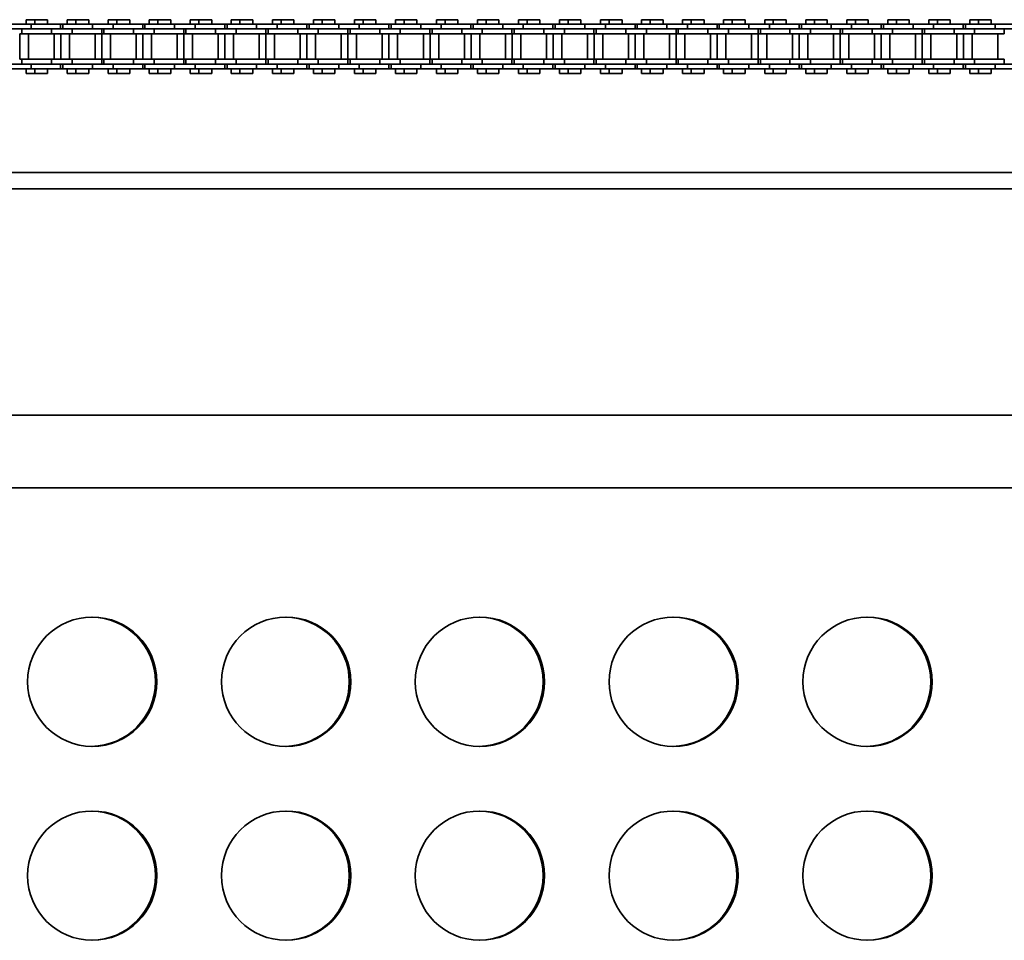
# Model space of a CAD drawing. Header units: millimetres. Extents: x -14862 to 14862, y -10512 to 10512.
# Tile 80 of 199: x -4265 to -3960, y -408 to -124. Entities that reach past the tile are written whole.
import ezdxf

# ---------------------------------------------------------------- set-up
doc = ezdxf.new("R2010")
doc.units = ezdxf.units.MM
doc.header["$LTSCALE"] = 4
doc.layers.add('几何体', color=7, linetype='Continuous', lineweight=35)

msp = doc.modelspace()

# ---------------------------------------------------------------- linework, layer by layer
at = {"layer": '几何体'}
for p, q in [((-4261.293, -124.953), (-4267.643, -124.953)), ((-4262.779, -123.578), (-4262.779, -124.953)), ((-4260.098, -123.578), (-4262.779, -123.578)), ((-4261.293, -124.953), (-4261.293, -126.453)), ((-4252.118, -124.953), (-4261.293, -124.953)), ((-4260.098, -123.578), (-4260.098, -124.953)), ((-4258.118, -123.578), (-4260.098, -123.578)), ((-4256.138, -123.578), (-4258.118, -123.578)), ((-4256.138, -124.953), (-4256.138, -123.578)), ((-4252.118, -126.453), (-4252.118, -124.953)), ((-4251.418, -124.953), (-4252.118, -124.953)), ((-4251.418, -124.953), (-4251.418, -126.453)), ((-4242.243, -124.953), (-4251.418, -124.953)), ((-4250.079, -123.578), (-4250.079, -124.953)), ((-4247.398, -123.578), (-4250.079, -123.578)), ((-4247.398, -123.578), (-4247.398, -124.953)), ((-4245.418, -123.578), (-4247.398, -123.578)), ((-4243.438, -123.578), (-4245.418, -123.578)), ((-4243.438, -124.953), (-4243.438, -123.578)), ((-4242.243, -124.953), (-4242.243, -126.453)), ((-4235.893, -124.953), (-4242.243, -124.953)), ((-4237.38, -123.578), (-4237.38, -124.953)), ((-4234.698, -123.578), (-4237.38, -123.578)), ((-4235.893, -124.953), (-4235.893, -126.453)), ((-4226.718, -124.953), (-4235.893, -124.953)), ((-4234.698, -123.578), (-4234.698, -124.953)), ((-4232.718, -123.578), (-4234.698, -123.578)), ((-4230.737, -123.578), (-4232.718, -123.578)), ((-4230.737, -124.953), (-4230.737, -123.578)), ((-4226.718, -126.453), (-4226.718, -124.953)), ((-4226.018, -124.953), (-4226.718, -124.953)), ((-4226.018, -124.953), (-4226.018, -126.453)), ((-4216.843, -124.953), (-4226.018, -124.953)), ((-4224.68, -123.578), (-4224.68, -124.953)), ((-4221.998, -123.578), (-4224.68, -123.578)), ((-4221.998, -123.578), (-4221.998, -124.953)), ((-4220.018, -123.578), (-4221.998, -123.578)), ((-4218.038, -123.578), (-4220.018, -123.578)), ((-4218.038, -124.953), (-4218.038, -123.578)), ((-4216.843, -124.953), (-4216.843, -126.453)), ((-4210.493, -124.953), (-4216.843, -124.953)), ((-4211.98, -123.578), (-4211.98, -124.953)), ((-4209.298, -123.578), (-4211.98, -123.578)), ((-4210.493, -124.953), (-4210.493, -126.453)), ((-4201.318, -124.953), (-4210.493, -124.953)), ((-4209.298, -123.578), (-4209.298, -124.953)), ((-4207.318, -123.578), (-4209.298, -123.578)), ((-4205.338, -123.578), (-4207.318, -123.578)), ((-4205.338, -124.953), (-4205.338, -123.578)), ((-4201.318, -126.453), (-4201.318, -124.953)), ((-4200.618, -124.953), (-4201.318, -124.953)), ((-4200.618, -124.953), (-4200.618, -126.453)), ((-4191.443, -124.953), (-4200.618, -124.953)), ((-4199.28, -123.578), (-4199.28, -124.953)), ((-4196.598, -123.578), (-4199.28, -123.578)), ((-4196.598, -123.578), (-4196.598, -124.953)), ((-4194.618, -123.578), (-4196.598, -123.578)), ((-4192.638, -123.578), (-4194.618, -123.578)), ((-4192.638, -124.953), (-4192.638, -123.578)), ((-4191.443, -124.953), (-4191.443, -126.453)), ((-4185.093, -124.953), (-4191.443, -124.953)), ((-4186.58, -123.578), (-4186.58, -124.953)), ((-4183.898, -123.578), (-4186.58, -123.578)), ((-4185.093, -124.953), (-4185.093, -126.453)), ((-4175.918, -124.953), (-4185.093, -124.953)), ((-4183.898, -123.578), (-4183.898, -124.953)), ((-4181.918, -123.578), (-4183.898, -123.578)), ((-4179.938, -123.578), (-4181.918, -123.578)), ((-4179.938, -124.953), (-4179.938, -123.578)), ((-4175.918, -126.453), (-4175.918, -124.953)), ((-4175.218, -124.953), (-4175.918, -124.953)), ((-4175.218, -124.953), (-4175.218, -126.453)), ((-4166.043, -124.953), (-4175.218, -124.953)), ((-4173.879, -123.578), (-4173.879, -124.953)), ((-4171.198, -123.578), (-4173.879, -123.578)), ((-4171.198, -123.578), (-4171.198, -124.953)), ((-4169.218, -123.578), (-4171.198, -123.578)), ((-4167.238, -123.578), (-4169.218, -123.578)), ((-4167.238, -124.953), (-4167.238, -123.578)), ((-4166.043, -124.953), (-4166.043, -126.453)), ((-4159.693, -124.953), (-4166.043, -124.953)), ((-4161.179, -123.578), (-4161.179, -124.953)), ((-4158.498, -123.578), (-4161.179, -123.578)), ((-4159.693, -124.953), (-4159.693, -126.453)), ((-4150.518, -124.953), (-4159.693, -124.953)), ((-4158.498, -123.578), (-4158.498, -124.953)), ((-4156.518, -123.578), (-4158.498, -123.578)), ((-4154.538, -123.578), (-4156.518, -123.578)), ((-4154.538, -124.953), (-4154.538, -123.578)), ((-4150.518, -126.453), (-4150.518, -124.953)), ((-4149.818, -124.953), (-4150.518, -124.953)), ((-4149.818, -124.953), (-4149.818, -126.453)), ((-4140.643, -124.953), (-4149.818, -124.953)), ((-4148.479, -123.578), (-4148.479, -124.953)), ((-4145.798, -123.578), (-4148.479, -123.578)), ((-4145.798, -123.578), (-4145.798, -124.953)), ((-4143.818, -123.578), (-4145.798, -123.578)), ((-4141.838, -123.578), (-4143.818, -123.578)), ((-4141.838, -124.953), (-4141.838, -123.578)), ((-4140.643, -124.953), (-4140.643, -126.453)), ((-4134.293, -124.953), (-4140.643, -124.953)), ((-4135.779, -123.578), (-4135.779, -124.953)), ((-4133.098, -123.578), (-4135.779, -123.578)), ((-4134.293, -124.953), (-4134.293, -126.453)), ((-4125.118, -124.953), (-4134.293, -124.953)), ((-4133.098, -123.578), (-4133.098, -124.953)), ((-4131.118, -123.578), (-4133.098, -123.578)), ((-4129.138, -123.578), (-4131.118, -123.578)), ((-4129.138, -124.953), (-4129.138, -123.578)), ((-4125.118, -126.453), (-4125.118, -124.953)), ((-4124.418, -124.953), (-4125.118, -124.953)), ((-4124.418, -124.953), (-4124.418, -126.453)), ((-4115.243, -124.953), (-4124.418, -124.953)), ((-4123.079, -123.578), (-4123.079, -124.953)), ((-4120.398, -123.578), (-4123.079, -123.578)), ((-4120.398, -123.578), (-4120.398, -124.953)), ((-4118.418, -123.578), (-4120.398, -123.578)), ((-4116.438, -123.578), (-4118.418, -123.578)), ((-4116.438, -124.953), (-4116.438, -123.578)), ((-4115.243, -124.953), (-4115.243, -126.453)), ((-4108.893, -124.953), (-4115.243, -124.953)), ((-4110.379, -123.578), (-4110.379, -124.953)), ((-4107.698, -123.578), (-4110.379, -123.578)), ((-4108.893, -124.953), (-4108.893, -126.453)), ((-4099.718, -124.953), (-4108.893, -124.953)), ((-4107.698, -123.578), (-4107.698, -124.953)), ((-4105.718, -123.578), (-4107.698, -123.578)), ((-4103.738, -123.578), (-4105.718, -123.578)), ((-4103.738, -124.953), (-4103.738, -123.578)), ((-4099.718, -126.453), (-4099.718, -124.953)), ((-4099.018, -124.953), (-4099.718, -124.953)), ((-4099.018, -124.953), (-4099.018, -126.453)), ((-4089.843, -124.953), (-4099.018, -124.953)), ((-4097.679, -123.578), (-4097.679, -124.953)), ((-4094.998, -123.578), (-4097.679, -123.578)), ((-4094.998, -123.578), (-4094.998, -124.953)), ((-4093.018, -123.578), (-4094.998, -123.578)), ((-4091.038, -123.578), (-4093.018, -123.578)), ((-4091.038, -124.953), (-4091.038, -123.578)), ((-4089.843, -124.953), (-4089.843, -126.453)), ((-4083.493, -124.953), (-4089.843, -124.953)), ((-4084.98, -123.578), (-4084.98, -124.953)), ((-4082.298, -123.578), (-4084.98, -123.578)), ((-4083.493, -124.953), (-4083.493, -126.453)), ((-4074.318, -124.953), (-4083.493, -124.953)), ((-4082.298, -123.578), (-4082.298, -124.953)), ((-4080.318, -123.578), (-4082.298, -123.578)), ((-4078.338, -123.578), (-4080.318, -123.578)), ((-4078.338, -124.953), (-4078.338, -123.578)), ((-4074.318, -126.453), (-4074.318, -124.953)), ((-4073.618, -124.953), (-4074.318, -124.953)), ((-4073.618, -124.953), (-4073.618, -126.453)), ((-4064.443, -124.953), (-4073.618, -124.953)), ((-4072.28, -123.578), (-4072.28, -124.953)), ((-4069.598, -123.578), (-4072.28, -123.578)), ((-4069.598, -123.578), (-4069.598, -124.953)), ((-4067.618, -123.578), (-4069.598, -123.578)), ((-4065.638, -123.578), (-4067.618, -123.578)), ((-4065.638, -124.953), (-4065.638, -123.578)), ((-4064.443, -124.953), (-4064.443, -126.453)), ((-4058.093, -124.953), (-4064.443, -124.953)), ((-4059.58, -123.578), (-4059.58, -124.953)), ((-4056.898, -123.578), (-4059.58, -123.578)), ((-4058.093, -124.953), (-4058.093, -126.453)), ((-4048.918, -124.953), (-4058.093, -124.953)), ((-4056.898, -123.578), (-4056.898, -124.953)), ((-4054.918, -123.578), (-4056.898, -123.578)), ((-4052.938, -123.578), (-4054.918, -123.578)), ((-4052.938, -124.953), (-4052.938, -123.578)), ((-4048.918, -126.453), (-4048.918, -124.953)), ((-4048.218, -124.953), (-4048.918, -124.953)), ((-4048.218, -124.953), (-4048.218, -126.453)), ((-4039.043, -124.953), (-4048.218, -124.953)), ((-4046.88, -123.578), (-4046.88, -124.953)), ((-4044.198, -123.578), (-4046.88, -123.578)), ((-4044.198, -123.578), (-4044.198, -124.953)), ((-4042.218, -123.578), (-4044.198, -123.578)), ((-4040.238, -123.578), (-4042.218, -123.578)), ((-4040.238, -124.953), (-4040.238, -123.578)), ((-4039.043, -124.953), (-4039.043, -126.453)), ((-4032.693, -124.953), (-4039.043, -124.953)), ((-4034.179, -123.578), (-4034.179, -124.953)), ((-4031.498, -123.578), (-4034.179, -123.578)), ((-4032.693, -124.953), (-4032.693, -126.453)), ((-4023.518, -124.953), (-4032.693, -124.953)), ((-4031.498, -123.578), (-4031.498, -124.953)), ((-4029.518, -123.578), (-4031.498, -123.578)), ((-4027.538, -123.578), (-4029.518, -123.578)), ((-4027.538, -124.953), (-4027.538, -123.578)), ((-4023.518, -126.453), (-4023.518, -124.953)), ((-4022.818, -124.953), (-4023.518, -124.953)), ((-4022.818, -124.953), (-4022.818, -126.453)), ((-4013.643, -124.953), (-4022.818, -124.953)), ((-4021.479, -123.578), (-4021.479, -124.953)), ((-4018.798, -123.578), (-4021.479, -123.578)), ((-4018.798, -123.578), (-4018.798, -124.953)), ((-4016.818, -123.578), (-4018.798, -123.578)), ((-4014.838, -123.578), (-4016.818, -123.578)), ((-4014.838, -124.953), (-4014.838, -123.578)), ((-4013.643, -124.953), (-4013.643, -126.453)), ((-4007.293, -124.953), (-4013.643, -124.953)), ((-4008.779, -123.578), (-4008.779, -124.953)), ((-4006.098, -123.578), (-4008.779, -123.578)), ((-4007.293, -124.953), (-4007.293, -126.453)), ((-3998.118, -124.953), (-4007.293, -124.953)), ((-4006.098, -123.578), (-4006.098, -124.953)), ((-4004.118, -123.578), (-4006.098, -123.578)), ((-4002.138, -123.578), (-4004.118, -123.578)), ((-4002.138, -124.953), (-4002.138, -123.578)), ((-3998.118, -126.453), (-3998.118, -124.953)), ((-3997.418, -124.953), (-3998.118, -124.953)), ((-3997.418, -124.953), (-3997.418, -126.453)), ((-3988.243, -124.953), (-3997.418, -124.953)), ((-3996.079, -123.578), (-3996.079, -124.953)), ((-3993.398, -123.578), (-3996.079, -123.578)), ((-3993.398, -123.578), (-3993.398, -124.953)), ((-3991.418, -123.578), (-3993.398, -123.578)), ((-3989.438, -123.578), (-3991.418, -123.578)), ((-3989.438, -124.953), (-3989.438, -123.578)), ((-3988.243, -124.953), (-3988.243, -126.453)), ((-3981.893, -124.953), (-3988.243, -124.953)), ((-3983.379, -123.578), (-3983.379, -124.953)), ((-3980.698, -123.578), (-3983.379, -123.578)), ((-3981.893, -124.953), (-3981.893, -126.453)), ((-3972.718, -124.953), (-3981.893, -124.953)), ((-3980.698, -123.578), (-3980.698, -124.953)), ((-3978.718, -123.578), (-3980.698, -123.578)), ((-3976.738, -123.578), (-3978.718, -123.578)), ((-3976.738, -124.953), (-3976.738, -123.578)), ((-3972.718, -126.453), (-3972.718, -124.953)), ((-3972.018, -124.953), (-3972.718, -124.953)), ((-3972.018, -124.953), (-3972.018, -126.453)), ((-3962.843, -124.953), (-3972.018, -124.953)), ((-3970.679, -123.578), (-3970.679, -124.953)), ((-3967.998, -123.578), (-3970.679, -123.578)), ((-3967.998, -123.578), (-3967.998, -124.953)), ((-3966.018, -123.578), (-3967.998, -123.578)), ((-3964.038, -123.578), (-3966.018, -123.578)), ((-3964.038, -124.953), (-3964.038, -123.578)), ((-3962.843, -124.953), (-3962.843, -126.453)), ((-3956.493, -124.953), (-3962.843, -124.953)), ((-4261.293, -126.453), (-4267.643, -126.453)), ((-4264.774, -127.953), (-4264.774, -135.803)), ((-4264.118, -127.953), (-4264.774, -127.953)), ((-4264.118, -126.453), (-4264.118, -127.953)), ((-4254.943, -127.953), (-4264.118, -127.953)), ((-4262.093, -127.953), (-4262.093, -135.803)), ((-4254.943, -126.453), (-4261.293, -126.453)), ((-4254.943, -126.453), (-4261.293, -126.453)), ((-4254.943, -126.453), (-4254.943, -127.953)), ((-4248.593, -126.453), (-4254.943, -126.453)), ((-4248.593, -127.953), (-4254.943, -127.953)), ((-4254.143, -135.803), (-4254.143, -127.953)), ((-4252.074, -127.953), (-4252.074, -135.803)), ((-4249.393, -127.953), (-4249.393, -135.803)), ((-4248.593, -126.453), (-4248.593, -127.953)), ((-4242.243, -126.453), (-4248.593, -126.453)), ((-4242.243, -126.453), (-4248.593, -126.453)), ((-4239.418, -127.953), (-4248.593, -127.953)), ((-4235.893, -126.453), (-4242.243, -126.453)), ((-4241.442, -135.803), (-4241.442, -127.953)), ((-4239.418, -127.953), (-4239.418, -126.453)), ((-4239.374, -127.953), (-4239.374, -135.803)), ((-4238.718, -127.953), (-4239.374, -127.953)), ((-4238.718, -126.453), (-4238.718, -127.953)), ((-4229.543, -127.953), (-4238.718, -127.953)), ((-4236.693, -127.953), (-4236.693, -135.803)), ((-4229.543, -126.453), (-4235.893, -126.453)), ((-4229.543, -126.453), (-4235.893, -126.453)), ((-4229.543, -126.453), (-4229.543, -127.953)), ((-4223.193, -126.453), (-4229.543, -126.453)), ((-4223.193, -127.953), (-4229.543, -127.953)), ((-4228.743, -135.803), (-4228.743, -127.953)), ((-4226.675, -127.953), (-4226.675, -135.803)), ((-4223.993, -127.953), (-4223.993, -135.803)), ((-4223.193, -126.453), (-4223.193, -127.953)), ((-4216.843, -126.453), (-4223.193, -126.453)), ((-4216.843, -126.453), (-4223.193, -126.453)), ((-4214.018, -127.953), (-4223.193, -127.953)), ((-4210.493, -126.453), (-4216.843, -126.453)), ((-4216.043, -135.803), (-4216.043, -127.953)), ((-4214.018, -127.953), (-4214.018, -126.453)), ((-4213.975, -127.953), (-4213.975, -135.803)), ((-4213.318, -127.953), (-4213.975, -127.953)), ((-4213.318, -126.453), (-4213.318, -127.953)), ((-4204.143, -127.953), (-4213.318, -127.953)), ((-4211.293, -127.953), (-4211.293, -135.803)), ((-4204.143, -126.453), (-4210.493, -126.453)), ((-4204.143, -126.453), (-4210.493, -126.453)), ((-4204.143, -126.453), (-4204.143, -127.953)), ((-4197.793, -126.453), (-4204.143, -126.453)), ((-4197.793, -127.953), (-4204.143, -127.953)), ((-4203.343, -135.803), (-4203.343, -127.953)), ((-4201.275, -127.953), (-4201.275, -135.803)), ((-4198.593, -127.953), (-4198.593, -135.803)), ((-4197.793, -126.453), (-4197.793, -127.953)), ((-4191.443, -126.453), (-4197.793, -126.453)), ((-4191.443, -126.453), (-4197.793, -126.453)), ((-4188.618, -127.953), (-4197.793, -127.953)), ((-4185.093, -126.453), (-4191.443, -126.453)), ((-4190.643, -135.803), (-4190.643, -127.953)), ((-4188.618, -127.953), (-4188.618, -126.453)), ((-4188.575, -127.953), (-4188.575, -135.803)), ((-4187.918, -127.953), (-4188.575, -127.953)), ((-4187.918, -126.453), (-4187.918, -127.953)), ((-4178.743, -127.953), (-4187.918, -127.953)), ((-4185.893, -127.953), (-4185.893, -135.803)), ((-4178.743, -126.453), (-4185.093, -126.453)), ((-4178.743, -126.453), (-4185.093, -126.453)), ((-4178.743, -126.453), (-4178.743, -127.953)), ((-4172.393, -126.453), (-4178.743, -126.453)), ((-4172.393, -127.953), (-4178.743, -127.953)), ((-4177.943, -135.803), (-4177.943, -127.953)), ((-4175.875, -127.953), (-4175.875, -135.803)), ((-4173.193, -127.953), (-4173.193, -135.803)), ((-4172.393, -126.453), (-4172.393, -127.953)), ((-4166.043, -126.453), (-4172.393, -126.453)), ((-4166.043, -126.453), (-4172.393, -126.453)), ((-4163.218, -127.953), (-4172.393, -127.953)), ((-4159.693, -126.453), (-4166.043, -126.453)), ((-4165.243, -135.803), (-4165.243, -127.953)), ((-4163.218, -127.953), (-4163.218, -126.453)), ((-4163.174, -127.953), (-4163.174, -135.803)), ((-4162.518, -127.953), (-4163.174, -127.953)), ((-4162.518, -126.453), (-4162.518, -127.953)), ((-4153.343, -127.953), (-4162.518, -127.953)), ((-4160.493, -127.953), (-4160.493, -135.803)), ((-4153.343, -126.453), (-4159.693, -126.453)), ((-4153.343, -126.453), (-4159.693, -126.453)), ((-4153.343, -126.453), (-4153.343, -127.953)), ((-4146.992, -126.453), (-4153.343, -126.453)), ((-4146.992, -127.953), (-4153.343, -127.953)), ((-4152.543, -135.803), (-4152.543, -127.953)), ((-4150.474, -127.953), (-4150.474, -135.803)), ((-4147.793, -127.953), (-4147.793, -135.803)), ((-4146.992, -126.453), (-4146.992, -127.953)), ((-4140.643, -126.453), (-4146.992, -126.453)), ((-4140.643, -126.453), (-4146.992, -126.453)), ((-4137.818, -127.953), (-4146.992, -127.953)), ((-4134.293, -126.453), (-4140.643, -126.453)), ((-4139.843, -135.803), (-4139.843, -127.953)), ((-4137.818, -127.953), (-4137.818, -126.453)), ((-4137.774, -127.953), (-4137.774, -135.803)), ((-4137.118, -127.953), (-4137.774, -127.953)), ((-4137.118, -126.453), (-4137.118, -127.953)), ((-4127.943, -127.953), (-4137.118, -127.953)), ((-4135.093, -127.953), (-4135.093, -135.803)), ((-4127.943, -126.453), (-4134.293, -126.453)), ((-4127.943, -126.453), (-4134.293, -126.453)), ((-4127.943, -126.453), (-4127.943, -127.953)), ((-4121.593, -126.453), (-4127.943, -126.453)), ((-4121.593, -127.953), (-4127.943, -127.953)), ((-4127.143, -135.803), (-4127.143, -127.953)), ((-4125.074, -127.953), (-4125.074, -135.803)), ((-4122.393, -127.953), (-4122.393, -135.803)), ((-4121.593, -126.453), (-4121.593, -127.953)), ((-4115.243, -126.453), (-4121.593, -126.453)), ((-4115.243, -126.453), (-4121.593, -126.453)), ((-4112.418, -127.953), (-4121.593, -127.953)), ((-4108.893, -126.453), (-4115.243, -126.453)), ((-4114.443, -135.803), (-4114.443, -127.953)), ((-4112.418, -127.953), (-4112.418, -126.453)), ((-4112.374, -127.953), (-4112.374, -135.803)), ((-4111.718, -127.953), (-4112.374, -127.953)), ((-4111.718, -126.453), (-4111.718, -127.953)), ((-4102.543, -127.953), (-4111.718, -127.953)), ((-4109.693, -127.953), (-4109.693, -135.803)), ((-4102.543, -126.453), (-4108.893, -126.453)), ((-4102.543, -126.453), (-4108.893, -126.453)), ((-4102.543, -126.453), (-4102.543, -127.953)), ((-4096.193, -126.453), (-4102.543, -126.453)), ((-4096.193, -127.953), (-4102.543, -127.953)), ((-4101.743, -135.803), (-4101.743, -127.953)), ((-4099.674, -127.953), (-4099.674, -135.803)), ((-4096.993, -127.953), (-4096.993, -135.803)), ((-4096.193, -126.453), (-4096.193, -127.953)), ((-4089.843, -126.453), (-4096.193, -126.453)), ((-4089.843, -126.453), (-4096.193, -126.453)), ((-4087.018, -127.953), (-4096.193, -127.953)), ((-4083.493, -126.453), (-4089.843, -126.453)), ((-4089.043, -135.803), (-4089.043, -127.953)), ((-4087.018, -127.953), (-4087.018, -126.453)), ((-4086.974, -127.953), (-4086.974, -135.803)), ((-4086.318, -127.953), (-4086.974, -127.953)), ((-4086.318, -126.453), (-4086.318, -127.953)), ((-4077.143, -127.953), (-4086.318, -127.953)), ((-4084.293, -127.953), (-4084.293, -135.803)), ((-4077.143, -126.453), (-4083.493, -126.453)), ((-4077.143, -126.453), (-4083.493, -126.453)), ((-4077.143, -126.453), (-4077.143, -127.953)), ((-4070.793, -126.453), (-4077.143, -126.453)), ((-4070.793, -127.953), (-4077.143, -127.953)), ((-4076.343, -135.803), (-4076.343, -127.953)), ((-4074.275, -127.953), (-4074.275, -135.803)), ((-4071.593, -127.953), (-4071.593, -135.803)), ((-4070.793, -126.453), (-4070.793, -127.953)), ((-4064.443, -126.453), (-4070.793, -126.453)), ((-4064.443, -126.453), (-4070.793, -126.453)), ((-4061.618, -127.953), (-4070.793, -127.953)), ((-4058.093, -126.453), (-4064.443, -126.453)), ((-4063.643, -135.803), (-4063.643, -127.953)), ((-4061.618, -127.953), (-4061.618, -126.453)), ((-4061.575, -127.953), (-4061.575, -135.803)), ((-4060.918, -127.953), (-4061.575, -127.953)), ((-4060.918, -126.453), (-4060.918, -127.953)), ((-4051.743, -127.953), (-4060.918, -127.953)), ((-4058.893, -127.953), (-4058.893, -135.803)), ((-4051.743, -126.453), (-4058.093, -126.453)), ((-4051.743, -126.453), (-4058.093, -126.453)), ((-4051.743, -126.453), (-4051.743, -127.953)), ((-4045.393, -126.453), (-4051.743, -126.453)), ((-4045.393, -127.953), (-4051.743, -127.953)), ((-4050.943, -135.803), (-4050.943, -127.953)), ((-4048.875, -127.953), (-4048.875, -135.803)), ((-4046.193, -127.953), (-4046.193, -135.803)), ((-4045.393, -126.453), (-4045.393, -127.953)), ((-4039.043, -126.453), (-4045.393, -126.453)), ((-4039.043, -126.453), (-4045.393, -126.453)), ((-4036.217, -127.953), (-4045.393, -127.953)), ((-4032.693, -126.453), (-4039.043, -126.453)), ((-4038.243, -135.803), (-4038.243, -127.953)), ((-4036.217, -127.953), (-4036.217, -126.453)), ((-4036.175, -127.953), (-4036.175, -135.803)), ((-4035.517, -127.953), (-4036.175, -127.953)), ((-4035.517, -126.453), (-4035.517, -127.953)), ((-4026.343, -127.953), (-4035.517, -127.953)), ((-4033.493, -127.953), (-4033.493, -135.803)), ((-4026.343, -126.453), (-4032.693, -126.453)), ((-4026.343, -126.453), (-4032.693, -126.453)), ((-4026.343, -126.453), (-4026.343, -127.953)), ((-4019.993, -126.453), (-4026.343, -126.453)), ((-4019.993, -127.953), (-4026.343, -127.953)), ((-4025.543, -135.803), (-4025.543, -127.953)), ((-4023.474, -127.953), (-4023.474, -135.803)), ((-4020.793, -127.953), (-4020.793, -135.803)), ((-4019.993, -126.453), (-4019.993, -127.953)), ((-4013.643, -126.453), (-4019.993, -126.453)), ((-4013.643, -126.453), (-4019.993, -126.453)), ((-4010.818, -127.953), (-4019.993, -127.953)), ((-4007.293, -126.453), (-4013.643, -126.453)), ((-4012.843, -135.803), (-4012.843, -127.953)), ((-4010.818, -127.953), (-4010.818, -126.453)), ((-4010.774, -127.953), (-4010.774, -135.803)), ((-4010.118, -127.953), (-4010.774, -127.953)), ((-4010.118, -126.453), (-4010.118, -127.953)), ((-4000.943, -127.953), (-4010.118, -127.953)), ((-4008.093, -127.953), (-4008.093, -135.803)), ((-4000.943, -126.453), (-4007.293, -126.453)), ((-4000.943, -126.453), (-4007.293, -126.453)), ((-4000.943, -126.453), (-4000.943, -127.953)), ((-3994.593, -126.453), (-4000.943, -126.453)), ((-3994.593, -127.953), (-4000.943, -127.953)), ((-4000.143, -135.803), (-4000.143, -127.953)), ((-3998.074, -127.953), (-3998.074, -135.803)), ((-3995.393, -127.953), (-3995.393, -135.803)), ((-3994.593, -126.453), (-3994.593, -127.953)), ((-3988.243, -126.453), (-3994.593, -126.453)), ((-3988.243, -126.453), (-3994.593, -126.453)), ((-3985.418, -127.953), (-3994.593, -127.953)), ((-3981.893, -126.453), (-3988.243, -126.453)), ((-3987.443, -135.803), (-3987.443, -127.953)), ((-3985.418, -127.953), (-3985.418, -126.453)), ((-3985.374, -127.953), (-3985.374, -135.803)), ((-3984.718, -127.953), (-3985.374, -127.953)), ((-3984.718, -126.453), (-3984.718, -127.953)), ((-3975.543, -127.953), (-3984.718, -127.953)), ((-3982.693, -127.953), (-3982.693, -135.803)), ((-3975.543, -126.453), (-3981.893, -126.453)), ((-3975.543, -126.453), (-3981.893, -126.453)), ((-3975.543, -126.453), (-3975.543, -127.953)), ((-3969.193, -126.453), (-3975.543, -126.453)), ((-3969.193, -127.953), (-3975.543, -127.953)), ((-3974.743, -135.803), (-3974.743, -127.953)), ((-3972.674, -127.953), (-3972.674, -135.803)), ((-3969.993, -127.953), (-3969.993, -135.803)), ((-3969.193, -126.453), (-3969.193, -127.953)), ((-3962.843, -126.453), (-3969.193, -126.453)), ((-3962.843, -126.453), (-3969.193, -126.453)), ((-3960.018, -127.953), (-3969.193, -127.953)), ((-3956.493, -126.453), (-3962.843, -126.453)), ((-3962.043, -135.803), (-3962.043, -127.953)), ((-3960.018, -127.953), (-3960.018, -126.453)), ((-4264.118, -135.803), (-4264.774, -135.803)), ((-4264.118, -135.803), (-4264.118, -137.303)), ((-4254.943, -135.803), (-4264.118, -135.803)), ((-4254.943, -137.303), (-4254.943, -135.803)), ((-4248.593, -135.803), (-4254.943, -135.803)), ((-4248.593, -137.303), (-4248.593, -135.803)), ((-4239.418, -135.803), (-4248.593, -135.803)), ((-4239.418, -137.303), (-4239.418, -135.803)), ((-4238.718, -135.803), (-4239.374, -135.803)), ((-4238.718, -135.803), (-4238.718, -137.303)), ((-4229.543, -135.803), (-4238.718, -135.803)), ((-4229.543, -137.303), (-4229.543, -135.803)), ((-4223.193, -135.803), (-4229.543, -135.803)), ((-4223.193, -137.303), (-4223.193, -135.803)), ((-4214.018, -135.803), (-4223.193, -135.803)), ((-4214.018, -137.303), (-4214.018, -135.803)), ((-4213.318, -135.803), (-4213.975, -135.803)), ((-4213.318, -135.803), (-4213.318, -137.303)), ((-4204.143, -135.803), (-4213.318, -135.803)), ((-4204.143, -137.303), (-4204.143, -135.803)), ((-4197.793, -135.803), (-4204.143, -135.803)), ((-4197.793, -137.303), (-4197.793, -135.803)), ((-4188.618, -135.803), (-4197.793, -135.803)), ((-4188.618, -137.303), (-4188.618, -135.803)), ((-4187.918, -135.803), (-4188.575, -135.803)), ((-4187.918, -135.803), (-4187.918, -137.303)), ((-4178.743, -135.803), (-4187.918, -135.803)), ((-4178.743, -137.303), (-4178.743, -135.803)), ((-4172.393, -135.803), (-4178.743, -135.803)), ((-4172.393, -137.303), (-4172.393, -135.803)), ((-4163.218, -135.803), (-4172.393, -135.803)), ((-4163.218, -137.303), (-4163.218, -135.803)), ((-4162.518, -135.803), (-4163.174, -135.803)), ((-4162.518, -135.803), (-4162.518, -137.303)), ((-4153.343, -135.803), (-4162.518, -135.803)), ((-4153.343, -137.303), (-4153.343, -135.803)), ((-4146.992, -135.803), (-4153.343, -135.803)), ((-4146.992, -137.303), (-4146.992, -135.803)), ((-4137.818, -135.803), (-4146.992, -135.803)), ((-4137.818, -137.303), (-4137.818, -135.803)), ((-4137.118, -135.803), (-4137.774, -135.803)), ((-4137.118, -135.803), (-4137.118, -137.303)), ((-4127.943, -135.803), (-4137.118, -135.803)), ((-4127.943, -137.303), (-4127.943, -135.803)), ((-4121.593, -135.803), (-4127.943, -135.803)), ((-4121.593, -137.303), (-4121.593, -135.803)), ((-4112.418, -135.803), (-4121.593, -135.803)), ((-4112.418, -137.303), (-4112.418, -135.803)), ((-4111.718, -135.803), (-4112.374, -135.803)), ((-4111.718, -135.803), (-4111.718, -137.303)), ((-4102.543, -135.803), (-4111.718, -135.803)), ((-4102.543, -137.303), (-4102.543, -135.803)), ((-4096.193, -135.803), (-4102.543, -135.803)), ((-4096.193, -137.303), (-4096.193, -135.803)), ((-4087.018, -135.803), (-4096.193, -135.803)), ((-4087.018, -137.303), (-4087.018, -135.803)), ((-4086.318, -135.803), (-4086.974, -135.803)), ((-4086.318, -135.803), (-4086.318, -137.303)), ((-4077.143, -135.803), (-4086.318, -135.803)), ((-4077.143, -137.303), (-4077.143, -135.803)), ((-4070.793, -135.803), (-4077.143, -135.803)), ((-4070.793, -137.303), (-4070.793, -135.803)), ((-4061.618, -135.803), (-4070.793, -135.803)), ((-4061.618, -137.303), (-4061.618, -135.803)), ((-4060.918, -135.803), (-4061.575, -135.803)), ((-4060.918, -135.803), (-4060.918, -137.303)), ((-4051.743, -135.803), (-4060.918, -135.803)), ((-4051.743, -137.303), (-4051.743, -135.803)), ((-4045.393, -135.803), (-4051.743, -135.803)), ((-4045.393, -137.303), (-4045.393, -135.803)), ((-4036.217, -135.803), (-4045.393, -135.803)), ((-4036.217, -137.303), (-4036.217, -135.803)), ((-4035.517, -135.803), (-4036.175, -135.803)), ((-4035.517, -135.803), (-4035.517, -137.303)), ((-4026.343, -135.803), (-4035.517, -135.803)), ((-4026.343, -137.303), (-4026.343, -135.803)), ((-4019.993, -135.803), (-4026.343, -135.803)), ((-4019.993, -137.303), (-4019.993, -135.803)), ((-4010.818, -135.803), (-4019.993, -135.803)), ((-4010.818, -137.303), (-4010.818, -135.803)), ((-4010.118, -135.803), (-4010.774, -135.803)), ((-4010.118, -135.803), (-4010.118, -137.303)), ((-4000.943, -135.803), (-4010.118, -135.803)), ((-4000.943, -137.303), (-4000.943, -135.803)), ((-3994.593, -135.803), (-4000.943, -135.803)), ((-3994.593, -137.303), (-3994.593, -135.803)), ((-3985.418, -135.803), (-3994.593, -135.803)), ((-3985.418, -137.303), (-3985.418, -135.803)), ((-3984.718, -135.803), (-3985.374, -135.803)), ((-3984.718, -135.803), (-3984.718, -137.303)), ((-3975.543, -135.803), (-3984.718, -135.803)), ((-3975.543, -137.303), (-3975.543, -135.803)), ((-3969.193, -135.803), (-3975.543, -135.803)), ((-3969.193, -137.303), (-3969.193, -135.803)), ((-3960.018, -135.803), (-3969.193, -135.803)), ((-3960.018, -137.303), (-3960.018, -135.803)), ((-4261.293, -137.303), (-4267.643, -137.303)), ((-4261.293, -138.803), (-4267.643, -138.803)), ((-4262.779, -138.803), (-4262.779, -140.178)), ((-4260.098, -140.178), (-4262.779, -140.178)), ((-4254.943, -137.303), (-4261.293, -137.303)), ((-4261.293, -138.803), (-4261.293, -137.303)), ((-4254.943, -137.303), (-4261.293, -137.303)), ((-4252.118, -138.803), (-4261.293, -138.803)), ((-4260.098, -138.803), (-4260.098, -140.178)), ((-4258.118, -140.178), (-4260.098, -140.178)), ((-4256.138, -140.178), (-4258.118, -140.178)), ((-4256.138, -140.178), (-4256.138, -138.803)), ((-4248.593, -137.303), (-4254.943, -137.303)), ((-4252.118, -138.803), (-4252.118, -137.303)), ((-4251.418, -138.803), (-4252.118, -138.803)), ((-4251.418, -137.303), (-4251.418, -138.803)), ((-4242.243, -138.803), (-4251.418, -138.803)), ((-4250.079, -138.803), (-4250.079, -140.178)), ((-4247.398, -140.178), (-4250.079, -140.178)), ((-4242.243, -137.303), (-4248.593, -137.303)), ((-4242.243, -137.303), (-4248.593, -137.303)), ((-4247.398, -138.803), (-4247.398, -140.178)), ((-4245.418, -140.178), (-4247.398, -140.178)), ((-4243.438, -140.178), (-4245.418, -140.178)), ((-4243.438, -140.178), (-4243.438, -138.803)), ((-4242.243, -138.803), (-4242.243, -137.303)), ((-4235.893, -137.303), (-4242.243, -137.303)), ((-4235.893, -138.803), (-4242.243, -138.803)), ((-4237.38, -138.803), (-4237.38, -140.178)), ((-4234.698, -140.178), (-4237.38, -140.178)), ((-4229.543, -137.303), (-4235.893, -137.303)), ((-4235.893, -138.803), (-4235.893, -137.303)), ((-4229.543, -137.303), (-4235.893, -137.303)), ((-4226.718, -138.803), (-4235.893, -138.803)), ((-4234.698, -138.803), (-4234.698, -140.178)), ((-4232.718, -140.178), (-4234.698, -140.178)), ((-4230.737, -140.178), (-4232.718, -140.178)), ((-4230.737, -140.178), (-4230.737, -138.803)), ((-4223.193, -137.303), (-4229.543, -137.303)), ((-4226.718, -138.803), (-4226.718, -137.303)), ((-4226.018, -138.803), (-4226.718, -138.803)), ((-4226.018, -137.303), (-4226.018, -138.803)), ((-4216.843, -138.803), (-4226.018, -138.803)), ((-4224.68, -138.803), (-4224.68, -140.178)), ((-4221.998, -140.178), (-4224.68, -140.178)), ((-4216.843, -137.303), (-4223.193, -137.303)), ((-4216.843, -137.303), (-4223.193, -137.303)), ((-4221.998, -138.803), (-4221.998, -140.178)), ((-4220.018, -140.178), (-4221.998, -140.178)), ((-4218.038, -140.178), (-4220.018, -140.178)), ((-4218.038, -140.178), (-4218.038, -138.803)), ((-4216.843, -138.803), (-4216.843, -137.303)), ((-4210.493, -137.303), (-4216.843, -137.303)), ((-4210.493, -138.803), (-4216.843, -138.803)), ((-4211.98, -138.803), (-4211.98, -140.178)), ((-4209.298, -140.178), (-4211.98, -140.178)), ((-4204.143, -137.303), (-4210.493, -137.303)), ((-4210.493, -138.803), (-4210.493, -137.303)), ((-4204.143, -137.303), (-4210.493, -137.303)), ((-4201.318, -138.803), (-4210.493, -138.803)), ((-4209.298, -138.803), (-4209.298, -140.178)), ((-4207.318, -140.178), (-4209.298, -140.178)), ((-4205.338, -140.178), (-4207.318, -140.178)), ((-4205.338, -140.178), (-4205.338, -138.803)), ((-4197.793, -137.303), (-4204.143, -137.303)), ((-4201.318, -138.803), (-4201.318, -137.303)), ((-4200.618, -138.803), (-4201.318, -138.803)), ((-4200.618, -137.303), (-4200.618, -138.803)), ((-4191.443, -138.803), (-4200.618, -138.803)), ((-4199.28, -138.803), (-4199.28, -140.178)), ((-4196.598, -140.178), (-4199.28, -140.178)), ((-4191.443, -137.303), (-4197.793, -137.303)), ((-4191.443, -137.303), (-4197.793, -137.303)), ((-4196.598, -138.803), (-4196.598, -140.178)), ((-4194.618, -140.178), (-4196.598, -140.178)), ((-4192.638, -140.178), (-4194.618, -140.178)), ((-4192.638, -140.178), (-4192.638, -138.803)), ((-4191.443, -138.803), (-4191.443, -137.303)), ((-4185.093, -137.303), (-4191.443, -137.303)), ((-4185.093, -138.803), (-4191.443, -138.803)), ((-4186.58, -138.803), (-4186.58, -140.178)), ((-4183.898, -140.178), (-4186.58, -140.178)), ((-4178.743, -137.303), (-4185.093, -137.303)), ((-4185.093, -138.803), (-4185.093, -137.303)), ((-4178.743, -137.303), (-4185.093, -137.303)), ((-4175.918, -138.803), (-4185.093, -138.803)), ((-4183.898, -138.803), (-4183.898, -140.178)), ((-4181.918, -140.178), (-4183.898, -140.178)), ((-4179.938, -140.178), (-4181.918, -140.178)), ((-4179.938, -140.178), (-4179.938, -138.803)), ((-4172.393, -137.303), (-4178.743, -137.303)), ((-4175.918, -138.803), (-4175.918, -137.303)), ((-4175.218, -138.803), (-4175.918, -138.803)), ((-4175.218, -137.303), (-4175.218, -138.803)), ((-4166.043, -138.803), (-4175.218, -138.803)), ((-4173.879, -138.803), (-4173.879, -140.178)), ((-4171.198, -140.178), (-4173.879, -140.178)), ((-4166.043, -137.303), (-4172.393, -137.303)), ((-4166.043, -137.303), (-4172.393, -137.303)), ((-4171.198, -138.803), (-4171.198, -140.178)), ((-4169.218, -140.178), (-4171.198, -140.178)), ((-4167.238, -140.178), (-4169.218, -140.178)), ((-4167.238, -140.178), (-4167.238, -138.803)), ((-4166.043, -138.803), (-4166.043, -137.303)), ((-4159.693, -137.303), (-4166.043, -137.303)), ((-4159.693, -138.803), (-4166.043, -138.803)), ((-4161.179, -138.803), (-4161.179, -140.178)), ((-4158.498, -140.178), (-4161.179, -140.178)), ((-4153.343, -137.303), (-4159.693, -137.303)), ((-4159.693, -138.803), (-4159.693, -137.303)), ((-4153.343, -137.303), (-4159.693, -137.303)), ((-4150.518, -138.803), (-4159.693, -138.803)), ((-4158.498, -138.803), (-4158.498, -140.178)), ((-4156.518, -140.178), (-4158.498, -140.178)), ((-4154.538, -140.178), (-4156.518, -140.178)), ((-4154.538, -140.178), (-4154.538, -138.803)), ((-4146.992, -137.303), (-4153.343, -137.303)), ((-4150.518, -138.803), (-4150.518, -137.303)), ((-4149.818, -138.803), (-4150.518, -138.803)), ((-4149.818, -137.303), (-4149.818, -138.803)), ((-4140.643, -138.803), (-4149.818, -138.803)), ((-4148.479, -138.803), (-4148.479, -140.178)), ((-4145.798, -140.178), (-4148.479, -140.178)), ((-4140.643, -137.303), (-4146.992, -137.303)), ((-4140.643, -137.303), (-4146.992, -137.303)), ((-4145.798, -138.803), (-4145.798, -140.178)), ((-4143.818, -140.178), (-4145.798, -140.178)), ((-4141.838, -140.178), (-4143.818, -140.178)), ((-4141.838, -140.178), (-4141.838, -138.803)), ((-4140.643, -138.803), (-4140.643, -137.303)), ((-4134.293, -137.303), (-4140.643, -137.303)), ((-4134.293, -138.803), (-4140.643, -138.803)), ((-4135.779, -138.803), (-4135.779, -140.178)), ((-4133.098, -140.178), (-4135.779, -140.178)), ((-4127.943, -137.303), (-4134.293, -137.303)), ((-4134.293, -138.803), (-4134.293, -137.303)), ((-4127.943, -137.303), (-4134.293, -137.303)), ((-4125.118, -138.803), (-4134.293, -138.803)), ((-4133.098, -138.803), (-4133.098, -140.178)), ((-4131.118, -140.178), (-4133.098, -140.178)), ((-4129.138, -140.178), (-4131.118, -140.178)), ((-4129.138, -140.178), (-4129.138, -138.803)), ((-4121.593, -137.303), (-4127.943, -137.303)), ((-4125.118, -138.803), (-4125.118, -137.303)), ((-4124.418, -138.803), (-4125.118, -138.803)), ((-4124.418, -137.303), (-4124.418, -138.803)), ((-4115.243, -138.803), (-4124.418, -138.803)), ((-4123.079, -138.803), (-4123.079, -140.178)), ((-4120.398, -140.178), (-4123.079, -140.178)), ((-4115.243, -137.303), (-4121.593, -137.303)), ((-4115.243, -137.303), (-4121.593, -137.303)), ((-4120.398, -138.803), (-4120.398, -140.178)), ((-4118.418, -140.178), (-4120.398, -140.178)), ((-4116.438, -140.178), (-4118.418, -140.178)), ((-4116.438, -140.178), (-4116.438, -138.803)), ((-4115.243, -138.803), (-4115.243, -137.303)), ((-4108.893, -137.303), (-4115.243, -137.303)), ((-4108.893, -138.803), (-4115.243, -138.803)), ((-4110.379, -138.803), (-4110.379, -140.178)), ((-4107.698, -140.178), (-4110.379, -140.178)), ((-4102.543, -137.303), (-4108.893, -137.303)), ((-4108.893, -138.803), (-4108.893, -137.303)), ((-4102.543, -137.303), (-4108.893, -137.303)), ((-4099.718, -138.803), (-4108.893, -138.803)), ((-4107.698, -138.803), (-4107.698, -140.178)), ((-4105.718, -140.178), (-4107.698, -140.178)), ((-4103.738, -140.178), (-4105.718, -140.178)), ((-4103.738, -140.178), (-4103.738, -138.803)), ((-4096.193, -137.303), (-4102.543, -137.303)), ((-4099.718, -138.803), (-4099.718, -137.303)), ((-4099.018, -138.803), (-4099.718, -138.803)), ((-4099.018, -137.303), (-4099.018, -138.803)), ((-4089.843, -138.803), (-4099.018, -138.803)), ((-4097.679, -138.803), (-4097.679, -140.178)), ((-4094.998, -140.178), (-4097.679, -140.178)), ((-4089.843, -137.303), (-4096.193, -137.303)), ((-4089.843, -137.303), (-4096.193, -137.303)), ((-4094.998, -138.803), (-4094.998, -140.178)), ((-4093.018, -140.178), (-4094.998, -140.178)), ((-4091.038, -140.178), (-4093.018, -140.178)), ((-4091.038, -140.178), (-4091.038, -138.803)), ((-4089.843, -138.803), (-4089.843, -137.303)), ((-4083.493, -137.303), (-4089.843, -137.303)), ((-4083.493, -138.803), (-4089.843, -138.803)), ((-4084.98, -138.803), (-4084.98, -140.178)), ((-4082.298, -140.178), (-4084.98, -140.178)), ((-4077.143, -137.303), (-4083.493, -137.303)), ((-4083.493, -138.803), (-4083.493, -137.303)), ((-4077.143, -137.303), (-4083.493, -137.303)), ((-4074.318, -138.803), (-4083.493, -138.803)), ((-4082.298, -138.803), (-4082.298, -140.178)), ((-4080.318, -140.178), (-4082.298, -140.178)), ((-4078.338, -140.178), (-4080.318, -140.178)), ((-4078.338, -140.178), (-4078.338, -138.803)), ((-4070.793, -137.303), (-4077.143, -137.303)), ((-4074.318, -138.803), (-4074.318, -137.303)), ((-4073.618, -138.803), (-4074.318, -138.803)), ((-4073.618, -137.303), (-4073.618, -138.803)), ((-4064.443, -138.803), (-4073.618, -138.803)), ((-4072.28, -138.803), (-4072.28, -140.178)), ((-4069.598, -140.178), (-4072.28, -140.178)), ((-4064.443, -137.303), (-4070.793, -137.303)), ((-4064.443, -137.303), (-4070.793, -137.303)), ((-4069.598, -138.803), (-4069.598, -140.178)), ((-4067.618, -140.178), (-4069.598, -140.178)), ((-4065.638, -140.178), (-4067.618, -140.178)), ((-4065.638, -140.178), (-4065.638, -138.803)), ((-4064.443, -138.803), (-4064.443, -137.303)), ((-4058.093, -137.303), (-4064.443, -137.303)), ((-4058.093, -138.803), (-4064.443, -138.803)), ((-4059.58, -138.803), (-4059.58, -140.178)), ((-4056.898, -140.178), (-4059.58, -140.178)), ((-4051.743, -137.303), (-4058.093, -137.303)), ((-4058.093, -138.803), (-4058.093, -137.303)), ((-4051.743, -137.303), (-4058.093, -137.303)), ((-4048.918, -138.803), (-4058.093, -138.803)), ((-4056.898, -138.803), (-4056.898, -140.178)), ((-4054.918, -140.178), (-4056.898, -140.178)), ((-4052.938, -140.178), (-4054.918, -140.178)), ((-4052.938, -140.178), (-4052.938, -138.803)), ((-4045.393, -137.303), (-4051.743, -137.303)), ((-4048.918, -138.803), (-4048.918, -137.303)), ((-4048.218, -138.803), (-4048.918, -138.803)), ((-4048.218, -137.303), (-4048.218, -138.803)), ((-4039.043, -138.803), (-4048.218, -138.803)), ((-4046.88, -138.803), (-4046.88, -140.178)), ((-4044.198, -140.178), (-4046.88, -140.178)), ((-4039.043, -137.303), (-4045.393, -137.303)), ((-4039.043, -137.303), (-4045.393, -137.303)), ((-4044.198, -138.803), (-4044.198, -140.178)), ((-4042.218, -140.178), (-4044.198, -140.178)), ((-4040.238, -140.178), (-4042.218, -140.178)), ((-4040.238, -140.178), (-4040.238, -138.803)), ((-4039.043, -138.803), (-4039.043, -137.303)), ((-4032.693, -137.303), (-4039.043, -137.303)), ((-4032.693, -138.803), (-4039.043, -138.803)), ((-4034.179, -138.803), (-4034.179, -140.178)), ((-4031.498, -140.178), (-4034.179, -140.178)), ((-4026.343, -137.303), (-4032.693, -137.303)), ((-4032.693, -138.803), (-4032.693, -137.303)), ((-4026.343, -137.303), (-4032.693, -137.303)), ((-4023.518, -138.803), (-4032.693, -138.803)), ((-4031.498, -138.803), (-4031.498, -140.178)), ((-4029.518, -140.178), (-4031.498, -140.178)), ((-4027.538, -140.178), (-4029.518, -140.178)), ((-4027.538, -140.178), (-4027.538, -138.803)), ((-4019.993, -137.303), (-4026.343, -137.303)), ((-4023.518, -138.803), (-4023.518, -137.303)), ((-4022.818, -138.803), (-4023.518, -138.803)), ((-4022.818, -137.303), (-4022.818, -138.803)), ((-4013.643, -138.803), (-4022.818, -138.803)), ((-4021.479, -138.803), (-4021.479, -140.178)), ((-4018.798, -140.178), (-4021.479, -140.178)), ((-4013.643, -137.303), (-4019.993, -137.303)), ((-4013.643, -137.303), (-4019.993, -137.303)), ((-4018.798, -138.803), (-4018.798, -140.178)), ((-4016.818, -140.178), (-4018.798, -140.178)), ((-4014.838, -140.178), (-4016.818, -140.178)), ((-4014.838, -140.178), (-4014.838, -138.803)), ((-4013.643, -138.803), (-4013.643, -137.303)), ((-4007.293, -137.303), (-4013.643, -137.303)), ((-4007.293, -138.803), (-4013.643, -138.803)), ((-4008.779, -138.803), (-4008.779, -140.178)), ((-4006.098, -140.178), (-4008.779, -140.178)), ((-4000.943, -137.303), (-4007.293, -137.303)), ((-4007.293, -138.803), (-4007.293, -137.303)), ((-4000.943, -137.303), (-4007.293, -137.303)), ((-3998.118, -138.803), (-4007.293, -138.803)), ((-4006.098, -138.803), (-4006.098, -140.178)), ((-4004.118, -140.178), (-4006.098, -140.178)), ((-4002.138, -140.178), (-4004.118, -140.178)), ((-4002.138, -140.178), (-4002.138, -138.803)), ((-3994.593, -137.303), (-4000.943, -137.303)), ((-3998.118, -138.803), (-3998.118, -137.303)), ((-3997.418, -138.803), (-3998.118, -138.803)), ((-3997.418, -137.303), (-3997.418, -138.803)), ((-3988.243, -138.803), (-3997.418, -138.803)), ((-3996.079, -138.803), (-3996.079, -140.178)), ((-3993.398, -140.178), (-3996.079, -140.178)), ((-3988.243, -137.303), (-3994.593, -137.303)), ((-3988.243, -137.303), (-3994.593, -137.303)), ((-3993.398, -138.803), (-3993.398, -140.178)), ((-3991.418, -140.178), (-3993.398, -140.178)), ((-3989.438, -140.178), (-3991.418, -140.178)), ((-3989.438, -140.178), (-3989.438, -138.803)), ((-3988.243, -138.803), (-3988.243, -137.303)), ((-3981.893, -137.303), (-3988.243, -137.303)), ((-3981.893, -138.803), (-3988.243, -138.803)), ((-3983.379, -138.803), (-3983.379, -140.178)), ((-3980.698, -140.178), (-3983.379, -140.178)), ((-3975.543, -137.303), (-3981.893, -137.303)), ((-3981.893, -138.803), (-3981.893, -137.303)), ((-3975.543, -137.303), (-3981.893, -137.303)), ((-3972.718, -138.803), (-3981.893, -138.803)), ((-3980.698, -138.803), (-3980.698, -140.178)), ((-3978.718, -140.178), (-3980.698, -140.178)), ((-3976.738, -140.178), (-3978.718, -140.178)), ((-3976.738, -140.178), (-3976.738, -138.803)), ((-3969.193, -137.303), (-3975.543, -137.303)), ((-3972.718, -138.803), (-3972.718, -137.303)), ((-3972.018, -138.803), (-3972.718, -138.803)), ((-3972.018, -137.303), (-3972.018, -138.803)), ((-3962.843, -138.803), (-3972.018, -138.803)), ((-3970.679, -138.803), (-3970.679, -140.178)), ((-3967.998, -140.178), (-3970.679, -140.178)), ((-3962.843, -137.303), (-3969.193, -137.303)), ((-3962.843, -137.303), (-3969.193, -137.303)), ((-3967.998, -138.803), (-3967.998, -140.178)), ((-3966.018, -140.178), (-3967.998, -140.178)), ((-3964.038, -140.178), (-3966.018, -140.178)), ((-3964.038, -140.178), (-3964.038, -138.803)), ((-3962.843, -138.803), (-3962.843, -137.303)), ((-3956.493, -137.303), (-3962.843, -137.303)), ((-3956.493, -138.803), (-3962.843, -138.803)), ((-4889.364, -170.88), (-3813.86, -170.88)), ((-2558.859, -175.88), (-4788.579, -175.88)), ((-2558.859, -245.88), (-4788.579, -245.88)), ((-4788.579, -268.38), (-3912.363, -268.38))]:
    msp.add_line(p, q, dxfattribs=at)
for centre in [(-4242.329, -328.379), (-4182.336, -328.379), (-4122.342, -328.379), (-4062.347, -328.379), (-4002.354, -328.379), (-4242.329, -388.379), (-4182.336, -388.379), (-4122.342, -388.379), (-4062.347, -388.379), (-4002.354, -388.379)]:
    msp.add_circle(centre, 19.999, dxfattribs=at)
for centre, start, end in [((-4242.754, -328.38), 270.61041, 89.38959), ((-4182.76, -328.38), 270.60856, 89.39144), ((-4122.766, -328.38), 270.61133, 89.38867), ((-4062.772, -328.38), 270.61041, 89.38959), ((-4002.778, -328.38), 270.60856, 89.39144), ((-4242.754, -388.38), 270.61006, 89.38994), ((-4182.76, -388.38), 270.60822, 89.39178), ((-4122.766, -388.38), 270.61099, 89.38901), ((-4062.772, -388.38), 270.61006, 89.38994), ((-4002.777, -388.38), 270.60822, 89.39178)]:
    msp.add_arc(centre, 20, start, end, dxfattribs=at)

doc.saveas('drawing.dxf')
